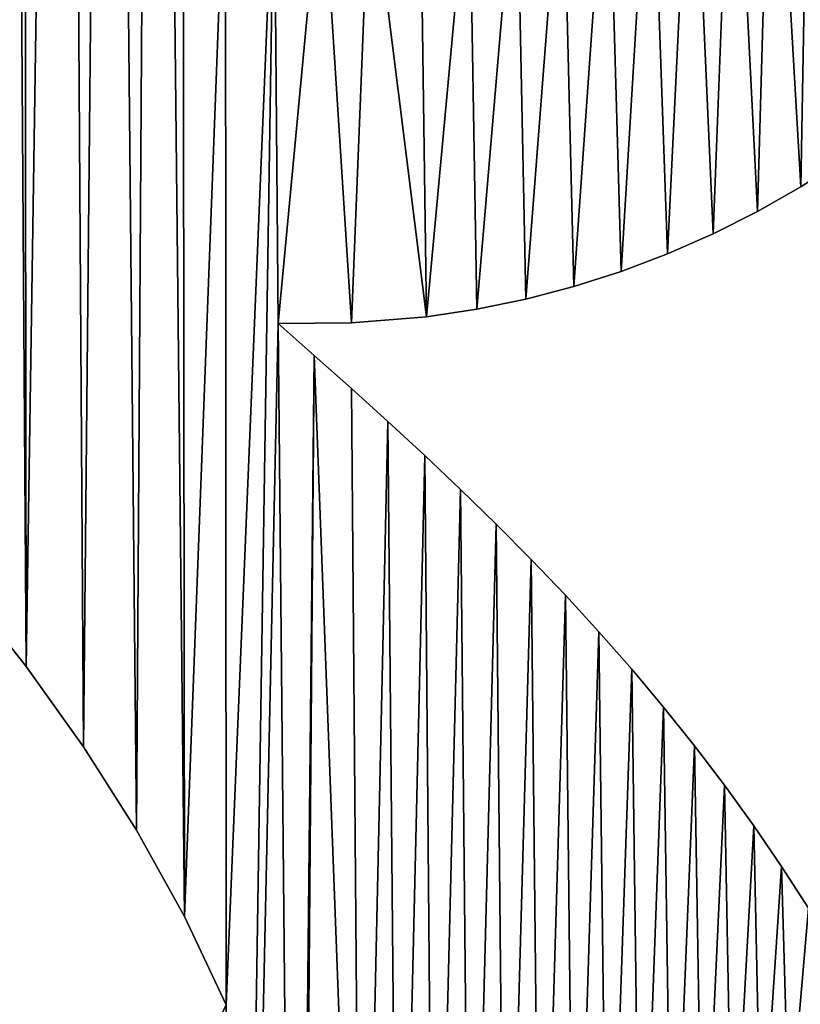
# Model space of a CAD drawing. Extents: x 9 to 1212, y 18 to 833.
# Tile 131 of 172: x 248 to 275, y 637 to 671. Entities that reach past the tile are written whole.
import ezdxf

# ---------------------------------------------------------------- set-up
doc = ezdxf.new("R2010")
doc.units = 0
doc.header["$MEASUREMENT"] = 0
doc.layers.get('0').update_dxf_attribs({"linetype": 'CONTINUOUS'})

# ---------------------------------------------------------------- blocks, each defined once
blk = doc.blocks.new('GRUPO_1')
for p, q in [((266.51194, 224.9315), (264.99362, 224.06677)), ((266.51194, 224.9315, 15), (264.99362, 224.06677, 15)), ((264.99362, 224.06677), (263.43215, 223.28159)), ((264.99362, 224.06677, 15), (263.43215, 223.28159, 15)), ((264.99362, 224.06677), (264.99362, 224.06677, 15)), ((263.43215, 223.28159), (261.831, 222.57815)), ((263.43215, 223.28159, 15), (261.831, 222.57815, 15)), ((263.43215, 223.28159), (263.43215, 223.28159, 15)), ((261.831, 222.57815), (260.19403, 221.95876)), ((261.831, 222.57815, 15), (260.19403, 221.95876, 15)), ((261.831, 222.57815), (261.831, 222.57815, 15)), ((260.19403, 221.95876), (258.53399, 221.42823)), ((260.19403, 221.95876, 15), (258.53399, 221.42823, 15)), ((260.19403, 221.95876), (260.19403, 221.95876, 15)), ((258.53399, 221.42823), (256.84502, 220.98494)), ((258.53399, 221.42823, 15), (256.84502, 220.98494, 15)), ((258.53399, 221.42823), (258.53399, 221.42823, 15)), ((256.84502, 220.98494), (255.13053, 220.63101)), ((256.84502, 220.98494, 15), (255.13053, 220.63101, 15)), ((256.84502, 220.98494), (256.84502, 220.98494, 15)), ((255.13053, 220.63101), (253.35347, 220.36363)), ((255.13053, 220.63101, 15), (253.35347, 220.36363, 15)), ((255.13053, 220.63101), (255.13053, 220.63101, 15)), ((250.72105, 220.1499), (248.14469, 220.12673)), ((250.72105, 220.1499, 15), (248.14469, 220.12673, 15)), ((248.14469, 220.12673), (249.41505, 219.00873)), ((248.14469, 220.12673, 15), (249.41505, 219.00873, 15)), ((248.14469, 220.12673), (248.14469, 220.12673, 15)), ((253.35347, 220.36363), (250.72105, 220.1499)), ((253.35347, 220.36363, 15), (250.72105, 220.1499, 15)), ((250.72105, 220.1499), (250.72105, 220.1499, 15)), ((253.35347, 220.36363), (253.35347, 220.36363, 15)), ((249.41505, 219.00873), (250.72736, 217.83875)), ((249.41505, 219.00873, 15), (250.72736, 217.83875, 15)), ((249.41505, 219.00873), (249.41505, 219.00873, 15)), ((250.72736, 217.83875), (252.00109, 216.68424)), ((250.72736, 217.83875, 15), (252.00109, 216.68424, 15)), ((250.72736, 217.83875), (250.72736, 217.83875, 15)), ((252.00109, 216.68424), (253.29672, 215.48578)), ((252.00109, 216.68424, 15), (253.29672, 215.48578, 15)), ((252.00109, 216.68424), (252.00109, 216.68424, 15)), ((253.29672, 215.48578), (254.5559, 214.29226)), ((253.29672, 215.48578, 15), (254.5559, 214.29226, 15)), ((253.29672, 215.48578), (253.29672, 215.48578, 15)), ((254.5559, 214.29226), (255.80671, 213.07249)), ((254.5559, 214.29226, 15), (255.80671, 213.07249, 15)), ((254.5559, 214.29226), (254.5559, 214.29226, 15)), ((255.80671, 213.07249), (257.03493, 211.83498)), ((255.80671, 213.07249, 15), (257.03493, 211.83498, 15)), ((255.80671, 213.07249), (255.80671, 213.07249, 15)), ((257.03493, 211.83498), (258.23786, 210.57771)), ((257.03493, 211.83498, 15), (258.23786, 210.57771, 15)), ((257.03493, 211.83498), (257.03493, 211.83498, 15)), ((239.29106, 208.07924), (237.13035, 210.80778)), ((239.29106, 208.07924, 15), (237.13035, 210.80778, 15)), ((258.23786, 210.57771), (259.41902, 209.29218)), ((258.23786, 210.57771, 15), (259.41902, 209.29218, 15)), ((258.23786, 210.57771), (258.23786, 210.57771, 15)), ((259.41902, 209.29218), (260.56865, 207.98477)), ((259.41902, 209.29218, 15), (260.56865, 207.98477, 15)), ((259.41902, 209.29218), (259.41902, 209.29218, 15)), ((241.29949, 205.25762), (239.29106, 208.07924)), ((241.29949, 205.25762, 15), (239.29106, 208.07924, 15)), ((239.29106, 208.07924), (239.29106, 208.07924, 15)), ((260.56865, 207.98477), (261.68859, 206.65005)), ((260.56865, 207.98477, 15), (261.68859, 206.65005, 15)), ((260.56865, 207.98477), (260.56865, 207.98477, 15)), ((261.68859, 206.65005), (262.78021, 205.28336)), ((261.68859, 206.65005, 15), (262.78021, 205.28336, 15)), ((261.68859, 206.65005), (261.68859, 206.65005, 15)), ((243.16484, 202.32095), (241.29949, 205.25762)), ((243.16484, 202.32095, 15), (241.29949, 205.25762, 15)), ((241.29949, 205.25762), (241.29949, 205.25762, 15)), ((262.78021, 205.28336), (263.82823, 203.90287)), ((262.78021, 205.28336, 15), (263.82823, 203.90287, 15)), ((262.78021, 205.28336), (262.78021, 205.28336, 15)), ((263.82823, 203.90287), (264.85535, 202.47781)), ((263.82823, 203.90287, 15), (264.85535, 202.47781, 15)), ((263.82823, 203.90287), (263.82823, 203.90287, 15)), ((264.85535, 202.47781), (265.83069, 201.05216)), ((264.85535, 202.47781, 15), (265.83069, 201.05216, 15)), ((264.85535, 202.47781), (264.85535, 202.47781, 15)), ((244.85363, 199.2874), (243.16484, 202.32095)), ((244.85363, 199.2874, 15), (243.16484, 202.32095, 15)), ((243.16484, 202.32095), (243.16484, 202.32095, 15)), ((265.83069, 201.05216), (266.78515, 199.58287)), ((265.83069, 201.05216, 15), (266.78515, 199.58287, 15)), ((265.83069, 201.05216), (265.83069, 201.05216, 15)), ((246.31636, 196.18515), (244.85363, 199.2874)), ((246.31636, 196.18515, 15), (244.85363, 199.2874, 15)), ((244.85363, 199.2874), (244.85363, 199.2874, 15))]:
    blk.add_line(p, q)
mesh = blk.add_polyface()
corners = [(239.17306, 300.4041, 15), (239.29106, 208.07924, 15), (240.68482, 299.8542, 15), (244.81303, 238.01111, 15), (245.38604, 298.73864, 15), (243.78841, 299.00749, 15), (245.48005, 239.54987, 15), (246.95081, 298.59512, 15), (247.64158, 243.38861, 15), (248.54792, 298.57639, 15), (249.11796, 246.77431, 15), (250.18018, 298.69491, 15), (250.2951, 250.06146, 15), (251.76652, 298.94628, 15), (251.79105, 255.12347, 15), (253.25128, 299.30467, 15), (252.23554, 256.81309, 15), (252.66497, 258.50891, 15), (253.08414, 260.2066, 15), (253.49784, 261.9018, 15), (254.76716, 299.79407, 15), (253.91701, 263.61515, 15), (254.34531, 265.33605, 15), (254.78321, 267.04041, 15), (256.31555, 300.42276, 15), (255.23587, 268.72353, 15), (255.70848, 270.38071, 15), (256.21308, 272.0288, 15), (256.78415, 273.74173, 15), (257.8172, 301.15622, 15), (257.397, 275.40765, 15), (258.05812, 277.02067, 15), (259.09538, 301.87577, 15), (258.774, 278.57493, 15), (259.56261, 280.08513, 15), (260.39636, 302.69718, 15), (260.48271, 281.61867, 15), (261.72083, 303.62458, 15), (261.49075, 283.06176, 15), (262.59499, 284.40689, 15), (263.06947, 304.6621, 15), (263.8037, 285.64657, 15), (264.56418, 305.92007, 15), (265.0949, 286.74989, 15), (265.78744, 306.83895, 15), (266.47512, 287.72133, 15), (221.85886, 308.15459, 15), (214.32224, 285.37419, 15), (216.86044, 283.09987, 15), (219.63874, 281.11339, 15), (222.69402, 279.54644, 15), (224.4029, 307.36557, 15), (225.96113, 278.48761, 15), (226.10525, 306.69832, 15), (229.34036, 277.85803, 15), (230.47381, 304.60467, 15), (232.77217, 277.48011, 15), (233.32351, 303.12511, 15), (236.23998, 277.19658, 15), (234.76998, 302.39039, 15), (236.21839, 301.68618, 15), (237.68473, 301.01961, 15), (238.83403, 274.92394, 15)]
mesh.append_faces([[corners[k] for k in face] for face in [(0, 1, 2), (4, 6, 7), (7, 8, 9), (9, 10, 11), (11, 12, 13), (13, 14, 15), (15, 19, 20), (20, 23, 24), (24, 28, 29), (29, 31, 32), (50, 46, 49), (59, 58, 60), (60, 58, 61), (61, 62, 0)]], dxfattribs={"vtx0": -1, "vtx1": -1})
mesh.append_faces([[corners[k] for k in face] for face in [(3, 4, 5), (15, 14, 16), (15, 16, 17), (15, 17, 18), (15, 18, 19), (20, 19, 21), (20, 21, 22), (20, 22, 23), (24, 23, 25), (24, 25, 26), (24, 26, 27), (24, 27, 28), (29, 28, 30), (29, 30, 31), (32, 31, 33), (32, 33, 34), (35, 34, 36), (37, 36, 38), (37, 38, 39), (40, 39, 41), (42, 41, 43), (44, 43, 45), (46, 47, 48), (46, 48, 49), (51, 50, 52), (53, 52, 54), (55, 54, 56), (57, 56, 58), (61, 58, 62)]], dxfattribs={"vtx0": -1, "vtx2": -1})
mesh = blk.add_polyface()
corners = [(216.45127, 248.08996, 15), (216.91471, 221.05056, 15), (219.08867, 250.36658, 15), (220.45024, 221.62535, 15), (221.70789, 252.85872, 15), (223.61644, 221.75383, 15), (224.06747, 255.29643, 15), (226.92764, 220.16961, 15), (226.36436, 257.8435, 15), (228.61729, 260.51028, 15), (229.76675, 218.15549, 15), (230.81527, 263.27702, 15), (232.40405, 215.85777, 15), (232.88657, 266.04014, 15), (234.8435, 213.40053, 15), (234.89058, 268.86659, 15), (237.13035, 210.80778, 15), (236.81879, 271.74038, 15), (238.83403, 274.92394, 15), (239.29106, 208.07924, 15), (239.17306, 300.4041, 15), (240.68482, 299.8542, 15), (241.29949, 205.25762, 15), (242.22212, 299.38408, 15), (243.16484, 202.32095, 15), (243.78841, 299.00749, 15), (244.85363, 199.2874, 15), (244.81303, 238.01111, 15), (256.51943, 237.04457, 15), (256.84502, 220.98494, 15), (258.13677, 237.65647, 15), (258.53399, 221.42823, 15), (259.73224, 238.42116, 15), (260.19403, 221.95876, 15), (261.24004, 239.28088, 15), (261.831, 222.57815, 15), (262.68742, 240.22085, 15), (263.43215, 223.28159, 15), (264.12576, 241.25472, 15), (264.99362, 224.06677, 15), (265.51068, 242.33243, 15), (266.51194, 224.9315, 15), (266.8391, 243.43053, 15), (267.9833, 225.87336, 15), (268.16747, 244.58011, 15), (269.40459, 226.89037, 15), (269.49163, 245.76561, 15), (270.77232, 227.98034, 15), (270.76415, 246.9311, 15), (245.38604, 298.73864, 15), (245.48005, 239.54987, 15), (246.95081, 298.59512, 15), (246.61596, 241.42593, 15), (247.64158, 243.38861, 15), (248.54792, 298.57639, 15), (248.46238, 245.1798, 15), (249.11796, 246.77431, 15), (250.18018, 298.69491, 15), (249.72715, 248.40309, 15), (250.2951, 250.06146, 15), (251.76652, 298.94628, 15), (250.82694, 251.74476, 15), (251.32671, 253.4444, 15), (251.79105, 255.12347, 15)]
mesh.append_faces([[corners[k] for k in face] for face in [(0, 1, 2), (2, 3, 4), (4, 5, 6), (6, 7, 8), (8, 7, 9), (9, 10, 11), (11, 12, 13), (13, 14, 15), (15, 16, 17), (17, 16, 18), (21, 22, 23), (23, 24, 25), (28, 29, 30), (30, 31, 32), (32, 33, 34), (34, 35, 36), (36, 37, 38), (38, 39, 40), (40, 41, 42), (42, 43, 44), (44, 45, 46), (46, 47, 48)]], dxfattribs={"vtx0": -1, "vtx1": -1})
mesh.append_faces([[corners[k] for k in face] for face in [(18, 19, 20), (25, 26, 27)]], dxfattribs={"vtx0": -1, "vtx1": -1, "vtx2": -1})
mesh.append_faces([[corners[k] for k in face] for face in [(4, 3, 5), (6, 5, 7), (9, 7, 10), (11, 10, 12), (21, 19, 22), (23, 22, 24), (25, 24, 26), (44, 43, 45), (46, 45, 47), (49, 27, 50), (51, 50, 52), (51, 52, 53), (54, 53, 55), (54, 55, 56), (57, 56, 58), (57, 58, 59), (60, 59, 61), (60, 61, 62), (60, 62, 63)]], dxfattribs={"vtx0": -1, "vtx2": -1})
mesh = blk.add_polyface()
corners = [(220.45024, 221.62535), (219.08867, 250.36658), (221.70789, 252.85872), (223.61644, 221.75383), (224.06747, 255.29643), (226.92764, 220.16961), (226.36436, 257.8435), (228.61729, 260.51028), (229.76675, 218.15549), (230.81527, 263.27702), (232.40405, 215.85777), (232.88657, 266.04014), (234.8435, 213.40053), (234.89058, 268.86659), (237.13035, 210.80778), (236.81879, 271.74038), (238.83403, 274.92394), (239.29106, 208.07924), (239.17306, 300.4041), (240.68482, 299.8542), (241.29949, 205.25762), (242.22212, 299.38408), (243.16484, 202.32095), (243.78841, 299.00749), (244.85363, 199.2874), (244.81303, 238.01111), (256.84502, 220.98494), (256.51943, 237.04457), (258.13677, 237.65647), (258.53399, 221.42823), (259.73224, 238.42116), (260.19403, 221.95876), (261.24004, 239.28088), (261.831, 222.57815), (262.68742, 240.22085), (263.43215, 223.28159), (264.12576, 241.25472), (264.99362, 224.06677), (265.51068, 242.33243), (266.51194, 224.9315), (266.8391, 243.43053), (267.9833, 225.87336), (268.16747, 244.58011), (269.40459, 226.89037), (269.49163, 245.76561), (270.77232, 227.98034), (270.76415, 246.9311), (245.38604, 298.73864), (245.48005, 239.54987), (246.95081, 298.59512), (246.61596, 241.42593), (247.64158, 243.38861), (248.54792, 298.57639), (248.46238, 245.1798), (249.11796, 246.77431), (250.18018, 298.69491), (249.72715, 248.40309), (250.2951, 250.06146), (251.76652, 298.94628), (250.82694, 251.74476), (251.32671, 253.4444), (251.79105, 255.12347)]
mesh.append_faces([[corners[k] for k in face] for face in [(0, 2, 3), (3, 4, 5), (5, 7, 8), (8, 9, 10), (17, 19, 20), (20, 21, 22), (22, 23, 24), (41, 42, 43), (43, 44, 45), (25, 47, 48), (48, 49, 50), (50, 49, 51), (51, 52, 53), (53, 52, 54), (54, 55, 56), (56, 55, 57), (57, 58, 59), (59, 58, 60), (60, 58, 61)]], dxfattribs={"vtx0": -1, "vtx1": -1})
mesh.append_faces([[corners[k] for k in face] for face in [(17, 16, 18), (24, 23, 25)]], dxfattribs={"vtx0": -1, "vtx1": -1, "vtx2": -1})
mesh.append_faces([[corners[k] for k in face] for face in [(0, 1, 2), (3, 2, 4), (5, 4, 6), (5, 6, 7), (8, 7, 9), (10, 9, 11), (12, 11, 13), (14, 13, 15), (14, 15, 16), (17, 18, 19), (20, 19, 21), (22, 21, 23), (26, 27, 28), (29, 28, 30), (31, 30, 32), (33, 32, 34), (35, 34, 36), (37, 36, 38), (39, 38, 40), (41, 40, 42), (43, 42, 44), (45, 44, 46)]], dxfattribs={"vtx0": -1, "vtx2": -1})
mesh = blk.add_polyface()
corners = [(216.91471, 221.05056), (219.08867, 250.36658), (220.45024, 221.62535), (232.40405, 215.85777), (232.88657, 266.04014), (234.8435, 213.40053), (234.89058, 268.86659), (237.13035, 210.80778), (238.83403, 274.92394), (239.29106, 208.07924), (244.85363, 199.2874), (244.81303, 238.01111), (246.28971, 237.35858), (246.31636, 196.18515), (248.00769, 236.78944), (246.73993, 155.16878), (248.14469, 220.12673), (248.76439, 155.75379), (249.41505, 219.00873), (251.07342, 174.83119), (250.72736, 217.83875), (252.00109, 216.68424), (252.36876, 176.01145), (253.29672, 215.48578), (253.63223, 177.18751), (254.5559, 214.29226), (254.9046, 178.40238), (255.80671, 213.07249), (256.13964, 179.61707), (257.03493, 211.83498), (257.36695, 180.86555), (258.23786, 210.57771), (258.56392, 182.13007), (259.41902, 209.29218), (259.73515, 183.41977), (260.56865, 207.98477), (260.87915, 184.7372), (261.68859, 206.65005), (261.98923, 186.07784), (262.78021, 205.28336), (263.06795, 187.44697), (263.82823, 203.90287), (264.11463, 188.84531), (264.85535, 202.47781), (265.11955, 190.25945), (265.83069, 201.05216), (266.10578, 191.72185), (266.78515, 199.58287), (267.03269, 193.16915), (267.75595, 198.00752), (267.94743, 194.67161), (268.73972, 196.32231), (249.68566, 236.43411), (250.72105, 220.1499), (251.37219, 236.27865), (253.35347, 220.36363), (253.12985, 236.33198), (254.85173, 236.59518), (255.13053, 220.63101), (256.51943, 237.04457), (256.84502, 220.98494), (258.13677, 237.65647), (258.53399, 221.42823), (259.73224, 238.42116), (260.19403, 221.95876), (261.24004, 239.28088), (261.831, 222.57815), (262.68742, 240.22085), (263.43215, 223.28159), (264.12576, 241.25472), (264.99362, 224.06677), (265.51068, 242.33243), (266.51194, 224.9315), (266.8391, 243.43053), (267.9833, 225.87336)]
mesh.append_faces([[corners[k] for k in face] for face in [(50, 49, 51)]], dxfattribs={"vtx0": -1})
mesh.append_faces([[corners[k] for k in face] for face in [(0, 1, 2), (3, 4, 5), (5, 6, 7), (7, 8, 9), (10, 12, 13), (52, 16, 14), (16, 52, 53), (53, 54, 55), (55, 57, 58), (58, 59, 60), (60, 61, 62), (62, 63, 64), (64, 65, 66), (66, 67, 68), (68, 69, 70), (70, 71, 72), (72, 73, 74)]], dxfattribs={"vtx0": -1, "vtx1": -1})
mesh.append_faces([[corners[k] for k in face] for face in [(13, 14, 15), (15, 14, 16)]], dxfattribs={"vtx0": -1, "vtx1": -1, "vtx2": -1})
mesh.append_faces([[corners[k] for k in face] for face in [(10, 11, 12), (13, 12, 14), (17, 16, 18), (19, 18, 20), (19, 20, 21), (22, 21, 23), (24, 23, 25), (26, 25, 27), (28, 27, 29), (30, 29, 31), (32, 31, 33), (34, 33, 35), (36, 35, 37), (38, 37, 39), (40, 39, 41), (42, 41, 43), (44, 43, 45), (46, 45, 47), (48, 47, 49), (53, 52, 54), (55, 54, 56), (55, 56, 57), (58, 57, 59)]], dxfattribs={"vtx0": -1, "vtx2": -1})
mesh = blk.add_polyface()
corners = [(219.08867, 250.36658, 15), (216.91471, 221.05056, 15), (220.45024, 221.62535, 15), (232.88657, 266.04014, 15), (232.40405, 215.85777, 15), (234.8435, 213.40053, 15), (234.89058, 268.86659, 15), (237.13035, 210.80778, 15), (238.83403, 274.92394, 15), (239.29106, 208.07924, 15), (244.81303, 238.01111, 15), (244.85363, 199.2874, 15), (246.28971, 237.35858, 15), (246.31636, 196.18515, 15), (248.00769, 236.78944, 15), (246.73993, 155.16878, 15), (248.14469, 220.12673, 15), (248.76439, 155.75379, 15), (249.41505, 219.00873, 15), (251.07342, 174.83119, 15), (250.72736, 217.83875, 15), (252.00109, 216.68424, 15), (252.36876, 176.01145, 15), (253.29672, 215.48578, 15), (253.63223, 177.18751, 15), (254.5559, 214.29226, 15), (254.9046, 178.40238, 15), (255.80671, 213.07249, 15), (256.13964, 179.61707, 15), (257.03493, 211.83498, 15), (257.36695, 180.86555, 15), (258.23786, 210.57771, 15), (258.56392, 182.13007, 15), (259.41902, 209.29218, 15), (259.73515, 183.41977, 15), (260.56865, 207.98477, 15), (260.87915, 184.7372, 15), (261.68859, 206.65005, 15), (261.98923, 186.07784, 15), (262.78021, 205.28336, 15), (263.06795, 187.44697, 15), (263.82823, 203.90287, 15), (264.11463, 188.84531, 15), (264.85535, 202.47781, 15), (265.11955, 190.25945, 15), (265.83069, 201.05216, 15), (266.10578, 191.72185, 15), (266.78515, 199.58287, 15), (267.03269, 193.16915, 15), (267.75595, 198.00752, 15), (267.94743, 194.67161, 15), (268.73972, 196.32231, 15), (249.68566, 236.43411, 15), (250.72105, 220.1499, 15), (251.37219, 236.27865, 15), (253.35347, 220.36363, 15), (253.12985, 236.33198, 15), (254.85173, 236.59518, 15), (255.13053, 220.63101, 15), (256.51943, 237.04457, 15), (256.84502, 220.98494, 15), (258.13677, 237.65647, 15), (258.53399, 221.42823, 15), (259.73224, 238.42116, 15), (260.19403, 221.95876, 15), (261.24004, 239.28088, 15), (261.831, 222.57815, 15), (262.68742, 240.22085, 15), (263.43215, 223.28159, 15), (264.12576, 241.25472, 15), (264.99362, 224.06677, 15), (265.51068, 242.33243, 15), (266.51194, 224.9315, 15), (266.8391, 243.43053, 15), (267.9833, 225.87336, 15)]
mesh.append_faces([[corners[k] for k in face] for face in [(49, 50, 51)]], dxfattribs={"vtx0": -1})
mesh.append_faces([[corners[k] for k in face] for face in [(10, 11, 12), (12, 13, 14), (16, 17, 18), (18, 19, 20), (20, 19, 21), (21, 22, 23), (23, 24, 25), (25, 26, 27), (27, 28, 29), (29, 30, 31), (31, 32, 33), (33, 34, 35), (35, 36, 37), (37, 38, 39), (39, 40, 41), (41, 42, 43), (43, 44, 45), (45, 46, 47), (47, 48, 49), (52, 53, 54), (54, 55, 56), (56, 55, 57), (57, 58, 59)]], dxfattribs={"vtx0": -1, "vtx1": -1})
mesh.append_faces([[corners[k] for k in face] for face in [(14, 13, 15), (14, 15, 16)]], dxfattribs={"vtx0": -1, "vtx1": -1, "vtx2": -1})
mesh.append_faces([[corners[k] for k in face] for face in [(0, 1, 2), (3, 4, 5), (6, 5, 7), (8, 7, 9), (12, 11, 13), (16, 52, 14), (52, 16, 53), (54, 53, 55), (57, 55, 58), (59, 58, 60), (61, 60, 62), (63, 62, 64), (65, 64, 66), (67, 66, 68), (69, 68, 70), (71, 70, 72), (73, 72, 74)]], dxfattribs={"vtx0": -1, "vtx2": -1})
mesh = blk.add_polyface()
corners = [(266.51194, 224.9315, 15), (264.99362, 224.06677), (266.51194, 224.9315), (264.99362, 224.06677, 15)]
mesh.append_faces([[corners[k] for k in face] for face in [(0, 1, 2), (1, 0, 3)]], dxfattribs={"vtx0": -1})
mesh = blk.add_polyface()
corners = [(264.99362, 224.06677, 15), (263.43215, 223.28159), (264.99362, 224.06677), (263.43215, 223.28159, 15)]
mesh.append_faces([[corners[k] for k in face] for face in [(0, 1, 2), (1, 0, 3)]], dxfattribs={"vtx0": -1})
mesh = blk.add_polyface()
corners = [(263.43215, 223.28159, 15), (261.831, 222.57815), (263.43215, 223.28159), (261.831, 222.57815, 15)]
mesh.append_faces([[corners[k] for k in face] for face in [(0, 1, 2), (1, 0, 3)]], dxfattribs={"vtx0": -1})
mesh = blk.add_polyface()
corners = [(261.831, 222.57815, 15), (260.19403, 221.95876), (261.831, 222.57815), (260.19403, 221.95876, 15)]
mesh.append_faces([[corners[k] for k in face] for face in [(0, 1, 2), (1, 0, 3)]], dxfattribs={"vtx0": -1})
mesh = blk.add_polyface()
corners = [(260.19403, 221.95876, 15), (258.53399, 221.42823), (260.19403, 221.95876), (258.53399, 221.42823, 15)]
mesh.append_faces([[corners[k] for k in face] for face in [(0, 1, 2), (1, 0, 3)]], dxfattribs={"vtx0": -1})
mesh = blk.add_polyface()
corners = [(258.53399, 221.42823, 15), (256.84502, 220.98494), (258.53399, 221.42823), (256.84502, 220.98494, 15)]
mesh.append_faces([[corners[k] for k in face] for face in [(0, 1, 2), (1, 0, 3)]], dxfattribs={"vtx0": -1})
mesh = blk.add_polyface()
corners = [(256.84502, 220.98494, 15), (255.13053, 220.63101), (256.84502, 220.98494), (255.13053, 220.63101, 15)]
mesh.append_faces([[corners[k] for k in face] for face in [(0, 1, 2), (1, 0, 3)]], dxfattribs={"vtx0": -1})
mesh = blk.add_polyface()
corners = [(255.13053, 220.63101, 15), (253.35347, 220.36363), (255.13053, 220.63101), (253.35347, 220.36363, 15)]
mesh.append_faces([[corners[k] for k in face] for face in [(0, 1, 2), (1, 0, 3)]], dxfattribs={"vtx0": -1})
mesh = blk.add_polyface()
corners = [(246.73993, 155.16878), (248.14469, 220.12673), (248.76439, 155.75379), (249.41505, 219.00873), (249.03069, 173.00996), (251.07342, 174.83119), (252.00109, 216.68424), (252.36876, 176.01145), (253.29672, 215.48578), (253.63223, 177.18751), (254.5559, 214.29226), (254.9046, 178.40238), (255.80671, 213.07249), (256.13964, 179.61707), (257.03493, 211.83498), (257.36695, 180.86555), (258.23786, 210.57771), (258.56392, 182.13007), (259.41902, 209.29218), (259.73515, 183.41977), (260.56865, 207.98477), (260.87915, 184.7372), (261.68859, 206.65005), (261.98923, 186.07784), (262.78021, 205.28336), (263.06795, 187.44697), (263.82823, 203.90287), (264.11463, 188.84531), (264.85535, 202.47781), (265.11955, 190.25945), (265.83069, 201.05216), (266.10578, 191.72185), (266.78515, 199.58287), (267.03269, 193.16915), (267.75595, 198.00752), (267.94743, 194.67161), (250.52909, 156.02727), (250.67909, 172.21006), (252.25413, 156.08029), (252.43223, 172.09408), (253.96249, 155.92488), (254.16876, 171.88443), (255.66419, 155.56771), (255.88533, 171.58322), (257.33658, 155.02573), (257.58416, 171.1911), (258.92528, 154.34327), (259.26768, 170.70741), (260.45618, 153.54031), (260.92051, 170.13674), (261.97205, 152.61536), (262.53922, 169.48126), (263.40643, 151.6323), (264.12167, 168.74247), (264.7882, 150.5974), (265.66547, 167.9217), (266.16581, 149.49149), (267.16455, 167.02224), (267.51185, 148.35127), (268.61542, 166.04631), (217.6007, 143.3054), (216.91471, 171.30774), (220.45024, 170.73295), (222.54325, 138.6573), (223.61644, 170.60447), (227.3076, 133.41878), (226.92764, 172.18869), (229.76675, 174.20281), (233.68352, 125.2128), (232.40405, 176.50053), (234.8435, 178.95777), (236.02541, 121.81963), (237.13035, 181.55052), (239.02962, 117.11464), (239.29106, 184.27906), (244.55343, 154.21711), (244.85363, 193.0709), (246.31636, 196.18515)]
mesh.append_faces([[corners[k] for k in face] for face in [(0, 1, 2), (4, 3, 5), (5, 6, 7), (7, 8, 9), (9, 10, 11), (11, 12, 13), (13, 14, 15), (15, 16, 17), (17, 18, 19), (19, 20, 21), (21, 22, 23), (23, 24, 25), (25, 26, 27), (27, 28, 29), (29, 30, 31), (31, 32, 33), (33, 34, 35), (36, 37, 38), (38, 39, 40), (40, 41, 42), (42, 43, 44), (44, 45, 46), (75, 76, 0)]], dxfattribs={"vtx0": -1, "vtx1": -1})
mesh.append_faces([[corners[k] for k in face] for face in [(2, 3, 4)]], dxfattribs={"vtx0": -1, "vtx1": -1, "vtx2": -1})
mesh.append_faces([[corners[k] for k in face] for face in [(4, 36, 2), (36, 4, 37), (38, 37, 39), (40, 39, 41), (42, 41, 43), (44, 43, 45), (46, 45, 47), (48, 47, 49), (50, 49, 51), (52, 51, 53), (54, 53, 55), (56, 55, 57), (58, 57, 59), (60, 61, 62), (63, 62, 64), (65, 66, 67), (68, 69, 70), (71, 70, 72), (73, 72, 74), (0, 76, 77)]], dxfattribs={"vtx0": -1, "vtx2": -1})
mesh = blk.add_polyface()
corners = [(216.91471, 171.30774, 15), (217.6007, 143.3054, 15), (220.45024, 170.73295, 15), (222.54325, 138.6573, 15), (223.61644, 170.60447, 15), (226.92764, 172.18869, 15), (227.3076, 133.41878, 15), (229.76675, 174.20281, 15), (232.40405, 176.50053, 15), (233.68352, 125.2128, 15), (234.8435, 178.95777, 15), (236.02541, 121.81963, 15), (237.13035, 181.55052, 15), (239.02962, 117.11464, 15), (239.29106, 184.27906, 15), (244.85363, 193.0709, 15), (244.55343, 154.21711, 15), (246.73993, 155.16878, 15), (246.31636, 196.18515, 15), (250.52909, 156.02727, 15), (249.03069, 173.00996, 15), (248.76439, 155.75379, 15), (250.67909, 172.21006, 15), (252.25413, 156.08029, 15), (252.43223, 172.09408, 15), (253.96249, 155.92488, 15), (254.16876, 171.88443, 15), (255.66419, 155.56771, 15), (255.88533, 171.58322, 15), (257.33658, 155.02573, 15), (257.58416, 171.1911, 15), (258.92528, 154.34327, 15), (259.26768, 170.70741, 15), (260.45618, 153.54031, 15), (260.92051, 170.13674, 15), (261.97205, 152.61536, 15), (262.53922, 169.48126, 15), (263.40643, 151.6323, 15), (264.12167, 168.74247, 15), (264.7882, 150.5974, 15), (265.66547, 167.9217, 15), (266.16581, 149.49149, 15), (267.16455, 167.02224, 15), (267.51185, 148.35127, 15), (268.61542, 166.04631, 15), (248.14469, 220.12673, 15), (249.41505, 219.00873, 15), (251.07342, 174.83119, 15), (252.00109, 216.68424, 15), (252.36876, 176.01145, 15), (253.29672, 215.48578, 15), (253.63223, 177.18751, 15), (254.5559, 214.29226, 15), (254.9046, 178.40238, 15), (255.80671, 213.07249, 15), (256.13964, 179.61707, 15), (257.03493, 211.83498, 15), (257.36695, 180.86555, 15), (258.23786, 210.57771, 15), (258.56392, 182.13007, 15), (259.41902, 209.29218, 15), (259.73515, 183.41977, 15), (260.56865, 207.98477, 15), (260.87915, 184.7372, 15), (261.68859, 206.65005, 15), (261.98923, 186.07784, 15), (262.78021, 205.28336, 15), (263.06795, 187.44697, 15), (263.82823, 203.90287, 15), (264.11463, 188.84531, 15), (264.85535, 202.47781, 15), (265.11955, 190.25945, 15), (265.83069, 201.05216, 15), (266.10578, 191.72185, 15), (266.78515, 199.58287, 15), (267.03269, 193.16915, 15), (267.75595, 198.00752, 15), (267.94743, 194.67161, 15)]
mesh.append_faces([[corners[k] for k in face] for face in [(0, 1, 2), (2, 3, 4), (5, 6, 7), (8, 9, 10), (10, 11, 12), (12, 13, 14), (15, 17, 18), (19, 20, 21), (20, 19, 22), (22, 23, 24), (24, 25, 26), (26, 27, 28), (28, 29, 30), (30, 31, 32), (32, 33, 34), (34, 35, 36), (36, 37, 38), (38, 39, 40), (40, 41, 42), (42, 43, 44)]], dxfattribs={"vtx0": -1, "vtx1": -1})
mesh.append_faces([[corners[k] for k in face] for face in [(46, 21, 20)]], dxfattribs={"vtx0": -1, "vtx1": -1, "vtx2": -1})
mesh.append_faces([[corners[k] for k in face] for face in [(15, 16, 17), (22, 19, 23), (24, 23, 25), (26, 25, 27), (28, 27, 29), (30, 29, 31), (45, 17, 21), (46, 20, 47), (48, 47, 49), (50, 49, 51), (52, 51, 53), (54, 53, 55), (56, 55, 57), (58, 57, 59), (60, 59, 61), (62, 61, 63), (64, 63, 65), (66, 65, 67), (68, 67, 69), (70, 69, 71), (72, 71, 73), (74, 73, 75), (76, 75, 77)]], dxfattribs={"vtx0": -1, "vtx2": -1})
mesh = blk.add_polyface()
corners = [(250.72105, 220.1499, 15), (248.14469, 220.12673), (250.72105, 220.1499), (248.14469, 220.12673, 15)]
mesh.append_faces([[corners[k] for k in face] for face in [(0, 1, 2), (1, 0, 3)]], dxfattribs={"vtx0": -1})
mesh = blk.add_polyface()
corners = [(248.14469, 220.12673, 15), (249.41505, 219.00873), (248.14469, 220.12673), (249.41505, 219.00873, 15)]
mesh.append_faces([[corners[k] for k in face] for face in [(0, 1, 2), (1, 0, 3)]], dxfattribs={"vtx0": -1})
mesh = blk.add_polyface()
corners = [(253.35347, 220.36363, 15), (250.72105, 220.1499), (253.35347, 220.36363), (250.72105, 220.1499, 15)]
mesh.append_faces([[corners[k] for k in face] for face in [(0, 1, 2), (1, 0, 3)]], dxfattribs={"vtx0": -1})
mesh = blk.add_polyface()
corners = [(249.41505, 219.00873, 15), (250.72736, 217.83875), (249.41505, 219.00873), (250.72736, 217.83875, 15)]
mesh.append_faces([[corners[k] for k in face] for face in [(0, 1, 2), (1, 0, 3)]], dxfattribs={"vtx0": -1})
mesh = blk.add_polyface()
corners = [(250.72736, 217.83875, 15), (252.00109, 216.68424), (250.72736, 217.83875), (252.00109, 216.68424, 15)]
mesh.append_faces([[corners[k] for k in face] for face in [(0, 1, 2), (1, 0, 3)]], dxfattribs={"vtx0": -1})
mesh = blk.add_polyface()
corners = [(252.00109, 216.68424, 15), (253.29672, 215.48578), (252.00109, 216.68424), (253.29672, 215.48578, 15)]
mesh.append_faces([[corners[k] for k in face] for face in [(0, 1, 2), (1, 0, 3)]], dxfattribs={"vtx0": -1})
mesh = blk.add_polyface()
corners = [(253.29672, 215.48578, 15), (254.5559, 214.29226), (253.29672, 215.48578), (254.5559, 214.29226, 15)]
mesh.append_faces([[corners[k] for k in face] for face in [(0, 1, 2), (1, 0, 3)]], dxfattribs={"vtx0": -1})
mesh = blk.add_polyface()
corners = [(254.5559, 214.29226, 15), (255.80671, 213.07249), (254.5559, 214.29226), (255.80671, 213.07249, 15)]
mesh.append_faces([[corners[k] for k in face] for face in [(0, 1, 2), (1, 0, 3)]], dxfattribs={"vtx0": -1})
mesh = blk.add_polyface()
corners = [(255.80671, 213.07249), (257.03493, 211.83498, 15), (257.03493, 211.83498), (255.80671, 213.07249, 15)]
mesh.append_faces([[corners[k] for k in face] for face in [(0, 1, 2), (1, 0, 3)]], dxfattribs={"vtx0": -1})
mesh = blk.add_polyface()
corners = [(257.03493, 211.83498), (258.23786, 210.57771, 15), (258.23786, 210.57771), (257.03493, 211.83498, 15)]
mesh.append_faces([[corners[k] for k in face] for face in [(0, 1, 2), (1, 0, 3)]], dxfattribs={"vtx0": -1})
mesh = blk.add_polyface()
corners = [(237.13035, 210.80778, 15), (239.29106, 208.07924), (239.29106, 208.07924, 15), (237.13035, 210.80778)]
mesh.append_faces([[corners[k] for k in face] for face in [(0, 1, 2), (1, 0, 3)]], dxfattribs={"vtx0": -1})
mesh = blk.add_polyface()
corners = [(258.23786, 210.57771), (259.41902, 209.29218, 15), (259.41902, 209.29218), (258.23786, 210.57771, 15)]
mesh.append_faces([[corners[k] for k in face] for face in [(0, 1, 2), (1, 0, 3)]], dxfattribs={"vtx0": -1})
mesh = blk.add_polyface()
corners = [(259.41902, 209.29218), (260.56865, 207.98477, 15), (260.56865, 207.98477), (259.41902, 209.29218, 15)]
mesh.append_faces([[corners[k] for k in face] for face in [(0, 1, 2), (1, 0, 3)]], dxfattribs={"vtx0": -1})
mesh = blk.add_polyface()
corners = [(239.29106, 208.07924, 15), (241.29949, 205.25762), (241.29949, 205.25762, 15), (239.29106, 208.07924)]
mesh.append_faces([[corners[k] for k in face] for face in [(0, 1, 2), (1, 0, 3)]], dxfattribs={"vtx0": -1})
mesh = blk.add_polyface()
corners = [(260.56865, 207.98477), (261.68859, 206.65005, 15), (261.68859, 206.65005), (260.56865, 207.98477, 15)]
mesh.append_faces([[corners[k] for k in face] for face in [(0, 1, 2), (1, 0, 3)]], dxfattribs={"vtx0": -1})
mesh = blk.add_polyface()
corners = [(261.68859, 206.65005), (262.78021, 205.28336, 15), (262.78021, 205.28336), (261.68859, 206.65005, 15)]
mesh.append_faces([[corners[k] for k in face] for face in [(0, 1, 2), (1, 0, 3)]], dxfattribs={"vtx0": -1})
mesh = blk.add_polyface()
corners = [(241.29949, 205.25762, 15), (243.16484, 202.32095), (243.16484, 202.32095, 15), (241.29949, 205.25762)]
mesh.append_faces([[corners[k] for k in face] for face in [(0, 1, 2), (1, 0, 3)]], dxfattribs={"vtx0": -1})
mesh = blk.add_polyface()
corners = [(262.78021, 205.28336), (263.82823, 203.90287, 15), (263.82823, 203.90287), (262.78021, 205.28336, 15)]
mesh.append_faces([[corners[k] for k in face] for face in [(0, 1, 2), (1, 0, 3)]], dxfattribs={"vtx0": -1})
mesh = blk.add_polyface()
corners = [(263.82823, 203.90287), (264.85535, 202.47781, 15), (264.85535, 202.47781), (263.82823, 203.90287, 15)]
mesh.append_faces([[corners[k] for k in face] for face in [(0, 1, 2), (1, 0, 3)]], dxfattribs={"vtx0": -1})
mesh = blk.add_polyface()
corners = [(264.85535, 202.47781), (265.83069, 201.05216, 15), (265.83069, 201.05216), (264.85535, 202.47781, 15)]
mesh.append_faces([[corners[k] for k in face] for face in [(0, 1, 2), (1, 0, 3)]], dxfattribs={"vtx0": -1})
mesh = blk.add_polyface()
corners = [(243.16484, 202.32095, 15), (244.85363, 199.2874), (244.85363, 199.2874, 15), (243.16484, 202.32095)]
mesh.append_faces([[corners[k] for k in face] for face in [(0, 1, 2), (1, 0, 3)]], dxfattribs={"vtx0": -1})
mesh = blk.add_polyface()
corners = [(265.83069, 201.05216), (266.78515, 199.58287, 15), (266.78515, 199.58287), (265.83069, 201.05216, 15)]
mesh.append_faces([[corners[k] for k in face] for face in [(0, 1, 2), (1, 0, 3)]], dxfattribs={"vtx0": -1})
mesh = blk.add_polyface()
corners = [(244.85363, 199.2874, 15), (246.31636, 196.18515), (246.31636, 196.18515, 15), (244.85363, 199.2874)]
mesh.append_faces([[corners[k] for k in face] for face in [(0, 1, 2), (1, 0, 3)]], dxfattribs={"vtx0": -1})

msp = doc.modelspace()

# ---------------------------------------------------------------- block references
msp.add_blockref('GRUPO_1', (8.548, 440.359))

doc.saveas('drawing.dxf')
